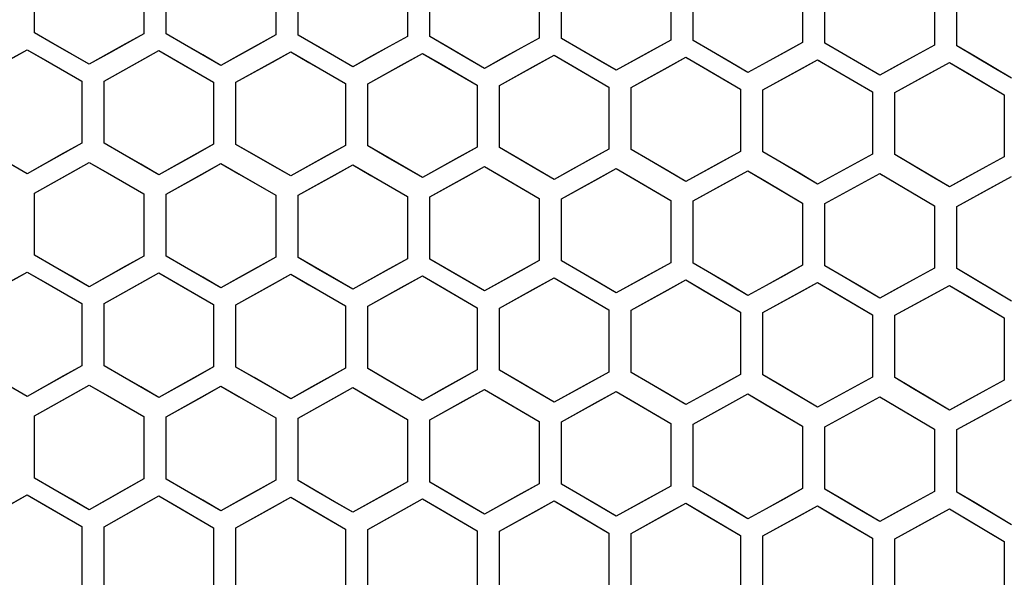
# Model space of a CAD drawing. Header units: millimetres. Extents: x 0 to 420, y 0 to 297.
# Tile 21 of 117: x 127.29 to 136.11, y 110.67 to 115.66. Entities that reach past the tile are written whole.
import ezdxf

# ---------------------------------------------------------------- set-up
doc = ezdxf.new("R2010")
doc.units = ezdxf.units.MM
doc.header["$LTSCALE"] = 23.1
doc.linetypes.add('DASHED', pattern=[0.2, 0.1, -0.1])
doc.layers.get('0').update_dxf_attribs({"linetype": 'CONTINUOUS'})
doc.layers.add('DIM_PILOTEES', color=7, linetype='CONTINUOUS')
doc.styles.get("Standard").update_dxf_attribs({"font": 'txt', "width": 0.7})
doc.dimstyles.new('DIMSTYLE_5', dxfattribs={"dimtxt": 2.5, "dimasz": 3.5, "dimexe": 2, "dimexo": 0, "dimtad": 1, "dimdsep": 46, "dimtxsty": 'Standard', "dimblk": '_FILLED', "dimblk1": '_FILLED', "dimblk2": '_FILLED', "dimcen": 0.09, "dimazin": 2, "dimtp": 0.3, "dimtm": 0.3, "dimtfac": 1, "dimtmove": 0, "dimatfit": 2, "dimldrblk": '_FILLED', "dimfxl": 0, "dimtolj": 1, "dimarcsym": 0})

# ---------------------------------------------------------------- blocks, each defined once
blk = doc.blocks.new('_FILLED')
at = {"color": 0, "linetype": 'ByBlock'}
blk.add_solid([(0, 0), (-1, 0.1429), (-1, -0.1429)], dxfattribs=at)
blk = doc.blocks.new('*D12')
at = {"layer": 'DIM_PILOTEES', "color": 2, "linetype": 'Continuous'}
for p, q in [((124.3756, 87.1508), (177.724, 126.6333)), ((165.6092, 117.6673), (124.3756, 87.1508)), ((83.142, 56.6344), (124.3756, 87.1508))]:
    blk.add_line(p, q, dxfattribs=at)
at = {"layer": 'DIM_PILOTEES', "color": 2, "linetype": 'Continuous', "xscale": 3.5, "yscale": 3.5, "zscale": 3.5}
for p, rotation in [((165.6092, 117.6673), 36.504704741), ((83.142, 56.6344), 216.504704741)]:
    blk.add_blockref('_FILLED', p, dxfattribs=dict(at, rotation=rotation))
at = {"layer": 'DIM_PILOTEES', "color": 2, "linetype": 'Continuous', "insert": (167.4441, 122.9131), "char_height": 2.5, "width": 15.714286, "attachment_point": 1, "rotation": 36.5047, "line_spacing_factor": 0.9}
blk.add_mtext('{\\ftxt;\\W0.0001;\\H0.0001;\\~}{\\ftxt;\\W0.7857142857;\\H2.5; }{\\ftxt;\\W0.0001;\\H0.0001;\\~}{\\ftxt;\\W0.0001;\\H0.0001;\\~}{\\ftxt;\\W1.3333333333;\\H2.5; }{\\ftxt;\\W0.0001;\\H0.0001;\\~}{\\ftxt;\\W0.0001;\\H0.0001;\\~}{\\ftxt;\\W2.0714285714;\\H2.5; }{\\ftxt;\\W0.0001;\\H0.0001;\\~}', dxfattribs=at)

msp = doc.modelspace()

# ---------------------------------------------------------------- linework, layer by layer
at = {"color": 7, "linetype": 'Continuous'}
for p, q in [((127.4256, 115.5435), (127.4256, 116.0981)), ((128.4056, 116.0915), (128.4056, 115.5368)), ((128.6056, 115.5352), (128.6056, 116.0899)), ((129.5856, 116.0811), (129.5856, 115.5263)), ((129.7856, 115.5242), (129.7856, 116.079)), ((130.7656, 116.068), (130.7656, 115.5131)), ((130.9656, 115.5106), (130.9656, 116.0655)), ((131.9456, 116.0523), (131.9456, 115.4971)), ((132.1456, 115.4942), (132.1456, 116.0493)), ((133.1256, 116.0339), (133.1256, 115.4785)), ((133.3256, 115.475), (133.3256, 116.0305)), ((134.3056, 116.0127), (134.3056, 115.4571)), ((134.5056, 115.4532), (134.5056, 116.0089)), ((135.4856, 115.9889), (135.4856, 115.433)), ((135.6856, 115.4286), (135.6856, 115.9846)), ((127.5893, 115.4498), (127.4256, 115.5435)), ((127.7527, 115.3563), (127.4256, 115.5435)), ((128.4056, 115.5368), (128.0785, 115.354)), ((128.4056, 115.5368), (128.2419, 115.4453)), ((128.7693, 115.4411), (128.6056, 115.5352)), ((128.9327, 115.3472), (128.6056, 115.5352)), ((127.9156, 115.2629), (127.5893, 115.4498)), ((128.2419, 115.4453), (127.9156, 115.2629)), ((129.0956, 115.2535), (128.7693, 115.4411)), ((129.5856, 115.5263), (129.2585, 115.3442)), ((129.5856, 115.5263), (129.4218, 115.4352)), ((129.9493, 115.4298), (129.7856, 115.5242)), ((130.1127, 115.3354), (129.7856, 115.5242)), ((130.7656, 115.5131), (130.4385, 115.3317)), ((130.7656, 115.5131), (130.6018, 115.4223)), ((131.1293, 115.4157), (130.9656, 115.5106)), ((131.2927, 115.321), (130.9656, 115.5106)), ((131.9456, 115.4971), (131.6185, 115.3164)), ((131.9456, 115.4971), (131.7818, 115.4067)), ((132.3093, 115.3989), (132.1456, 115.4942)), ((132.4727, 115.3037), (132.1456, 115.4942)), ((133.1256, 115.4785), (132.7985, 115.2985)), ((133.1256, 115.4785), (132.9618, 115.3884)), ((133.4893, 115.3793), (133.3256, 115.475)), ((133.6527, 115.2838), (133.3256, 115.475)), ((134.3056, 115.4571), (133.9785, 115.2778)), ((134.3056, 115.4571), (134.1418, 115.3673)), ((134.6693, 115.3571), (134.5056, 115.4532)), ((134.8327, 115.2611), (134.5056, 115.4532)), ((126.8699, 115.1186), (127.3599, 115.3935)), ((127.1961, 115.3016), (127.3599, 115.3935)), ((127.3599, 115.3935), (127.5236, 115.2998)), ((127.3599, 115.3935), (127.8499, 115.1129)), ((127.9156, 115.2629), (127.7527, 115.3563)), ((128.0785, 115.354), (127.9156, 115.2629)), ((128.0499, 115.1115), (128.5399, 115.3853)), ((128.3761, 115.2938), (128.5399, 115.3853)), ((128.5399, 115.3853), (128.7036, 115.2912)), ((128.5399, 115.3853), (129.0299, 115.1035)), ((129.4218, 115.4352), (129.0956, 115.2535)), ((129.2299, 115.1017), (129.7199, 115.3744)), ((129.5561, 115.2833), (129.7199, 115.3744)), ((129.7199, 115.3744), (129.8836, 115.2799)), ((129.7199, 115.3744), (130.2099, 115.0914)), ((130.2756, 115.2413), (129.9493, 115.4298)), ((130.6018, 115.4223), (130.2756, 115.2413)), ((130.4099, 115.0891), (130.8999, 115.3608)), ((130.7361, 115.2701), (130.8999, 115.3608)), ((130.8999, 115.3608), (131.0636, 115.266)), ((130.8999, 115.3608), (131.3899, 115.0766)), ((131.4556, 115.2264), (131.1293, 115.4157)), ((131.7818, 115.4067), (131.4556, 115.2264)), ((132.6356, 115.2088), (132.3093, 115.3989)), ((132.9618, 115.3884), (132.6356, 115.2088)), ((133.8156, 115.1884), (133.4893, 115.3793)), ((134.1418, 115.3673), (133.8156, 115.1884)), ((134.9956, 115.1653), (134.6693, 115.3571)), ((135.4856, 115.433), (135.1585, 115.2543)), ((135.4856, 115.433), (135.3218, 115.3435)), ((135.8493, 115.3321), (135.6856, 115.4286)), ((136.0127, 115.2356), (135.6856, 115.4286)), ((127.5236, 115.2998), (127.8499, 115.1129)), ((128.0499, 115.1115), (128.3761, 115.2938)), ((128.7036, 115.2912), (129.0299, 115.1035)), ((129.0956, 115.2535), (128.9327, 115.3472)), ((129.2585, 115.3442), (129.0956, 115.2535)), ((129.2299, 115.1017), (129.5561, 115.2833)), ((129.8836, 115.2799), (130.2099, 115.0914)), ((130.2756, 115.2413), (130.1127, 115.3354)), ((130.4385, 115.3317), (130.2756, 115.2413)), ((130.4099, 115.0891), (130.7361, 115.2701)), ((131.0636, 115.266), (131.3899, 115.0766)), ((131.4556, 115.2264), (131.2927, 115.321)), ((131.6185, 115.3164), (131.4556, 115.2264)), ((131.5899, 115.0739), (132.0799, 115.3445)), ((131.9161, 115.2541), (132.0799, 115.3445)), ((132.0799, 115.3445), (132.2436, 115.2493)), ((132.0799, 115.3445), (132.5699, 115.0591)), ((132.6356, 115.2088), (132.4727, 115.3037)), ((132.7985, 115.2985), (132.6356, 115.2088)), ((132.7699, 115.0559), (133.2599, 115.3255)), ((133.0961, 115.2355), (133.2599, 115.3255)), ((133.2599, 115.3255), (133.4236, 115.2298)), ((133.2599, 115.3255), (133.2777, 115.3151)), ((133.2599, 115.3255), (133.7499, 115.0388)), ((133.8156, 115.1884), (133.6527, 115.2838)), ((133.9785, 115.2778), (133.8156, 115.1884)), ((133.9499, 115.0351), (134.4399, 115.3038)), ((134.2761, 115.214), (134.4399, 115.3038)), ((134.4399, 115.3038), (134.6036, 115.2076)), ((134.4399, 115.3038), (134.4578, 115.2932)), ((134.4399, 115.3038), (134.9299, 115.0158)), ((135.3218, 115.3435), (134.9956, 115.1653)), ((135.1299, 115.0116), (135.6199, 115.2792)), ((135.4561, 115.1898), (135.6199, 115.2792)), ((135.6199, 115.2792), (135.7836, 115.1827)), ((135.6199, 115.2792), (136.1099, 114.99)), ((136.1756, 115.1394), (135.8493, 115.3321)), ((131.5899, 115.0739), (131.9161, 115.2541)), ((132.2436, 115.2493), (132.5699, 115.0591)), ((132.7699, 115.0559), (133.0961, 115.2355)), ((133.4236, 115.2298), (133.7499, 115.0388)), ((133.9499, 115.0351), (134.2761, 115.214)), ((134.6036, 115.2076), (134.9299, 115.0158)), ((134.9956, 115.1653), (134.8327, 115.2611)), ((135.1585, 115.2543), (134.9956, 115.1653)), ((135.1299, 115.0116), (135.4561, 115.1898)), ((135.7836, 115.1827), (136.1099, 114.99)), ((136.1756, 115.1394), (136.0127, 115.2356)), ((127.8499, 115.1129), (127.8499, 114.5575)), ((128.0499, 114.556), (128.0499, 115.1115)), ((129.0299, 115.1035), (129.0299, 114.548)), ((129.2299, 114.5461), (129.2299, 115.1017)), ((130.2099, 115.0914), (130.2099, 114.5358)), ((130.4099, 114.5334), (130.4099, 115.0891)), ((131.3899, 115.0766), (131.3899, 114.5208)), ((131.5899, 114.518), (131.5899, 115.0739)), ((132.5699, 115.0591), (132.5699, 114.5031)), ((132.7699, 114.4998), (132.7699, 115.0559)), ((133.7499, 115.0388), (133.7499, 114.4825)), ((133.9499, 114.4788), (133.9499, 115.0351)), ((134.9299, 115.0158), (134.9299, 114.4592)), ((135.1299, 114.455), (135.1299, 115.0116)), ((136.1099, 114.99), (136.1099, 114.4331)), ((127.8499, 114.5575), (127.5228, 114.3741)), ((127.8499, 114.5575), (127.6861, 114.4657)), ((128.2136, 114.462), (128.0499, 114.556)), ((128.3769, 114.3681), (128.0499, 114.556)), ((129.0299, 114.548), (128.7028, 114.3654)), ((129.0299, 114.548), (128.8661, 114.4566)), ((129.3936, 114.4517), (129.2299, 114.5461)), ((129.5569, 114.3574), (129.2299, 114.5461)), ((130.2099, 114.5358), (129.8828, 114.3539)), ((130.2099, 114.5358), (130.0461, 114.4448)), ((130.5736, 114.4386), (130.4099, 114.5334)), ((130.7369, 114.3439), (130.4099, 114.5334)), ((131.3899, 114.5208), (131.0628, 114.3396)), ((131.3899, 114.5208), (131.2261, 114.4301)), ((131.7536, 114.4227), (131.5899, 114.518)), ((131.9169, 114.3276), (131.5899, 114.518)), ((132.5699, 114.5031), (132.2428, 114.3226)), ((132.5699, 114.5031), (132.4061, 114.4127)), ((132.9336, 114.4041), (132.7699, 114.4998)), ((133.0969, 114.3086), (132.7699, 114.4998)), ((133.7499, 114.4825), (133.4228, 114.3028)), ((133.7499, 114.4825), (133.5861, 114.3926)), ((134.1136, 114.3827), (133.9499, 114.4788)), ((134.2769, 114.2867), (133.9499, 114.4788)), ((127.3599, 114.2827), (127.0336, 114.4696)), ((127.6861, 114.4657), (127.3599, 114.2827)), ((127.4256, 114.1095), (127.9156, 114.3842)), ((127.7519, 114.2925), (127.9156, 114.3842)), ((127.9156, 114.3842), (128.0793, 114.2902)), ((127.9156, 114.3842), (128.4056, 114.1026)), ((128.5399, 114.2744), (128.2136, 114.462)), ((128.8661, 114.4566), (128.5399, 114.2744)), ((129.7199, 114.2632), (129.3936, 114.4517)), ((130.0461, 114.4448), (129.7199, 114.2632)), ((130.8999, 114.2493), (130.5736, 114.4386)), ((131.2261, 114.4301), (130.8999, 114.2493)), ((132.0799, 114.2326), (131.7536, 114.4227)), ((132.4061, 114.4127), (132.0799, 114.2326)), ((133.2599, 114.2131), (132.9336, 114.4041)), ((133.5861, 114.3926), (133.2599, 114.2131)), ((134.9299, 114.4592), (134.6028, 114.2801)), ((134.9299, 114.4592), (134.7661, 114.3696)), ((135.2936, 114.3584), (135.1299, 114.455)), ((135.4569, 114.262), (135.1299, 114.455)), ((136.1099, 114.4331), (135.7828, 114.2547)), ((136.1099, 114.4331), (135.9461, 114.3438)), ((127.3599, 114.2827), (127.1969, 114.3761)), ((127.5228, 114.3741), (127.3599, 114.2827)), ((128.5399, 114.2744), (128.3769, 114.3681)), ((128.7028, 114.3654), (128.5399, 114.2744)), ((128.6056, 114.101), (129.0956, 114.3746)), ((128.9319, 114.2832), (129.0956, 114.3746)), ((129.0956, 114.3746), (129.2593, 114.2802)), ((129.0956, 114.3746), (129.5856, 114.0918)), ((129.7199, 114.2632), (129.5569, 114.3574)), ((129.8828, 114.3539), (129.7199, 114.2632)), ((129.7856, 114.0896), (130.2756, 114.3622)), ((130.1119, 114.2712), (130.2756, 114.3622)), ((130.2756, 114.3622), (130.4393, 114.2673)), ((130.2756, 114.3622), (130.7656, 114.0781)), ((130.8999, 114.2493), (130.7369, 114.3439)), ((131.0628, 114.3396), (130.8999, 114.2493)), ((130.9656, 114.0755), (131.4556, 114.347)), ((131.2919, 114.2563), (131.4556, 114.347)), ((131.4556, 114.347), (131.6193, 114.2517)), ((131.4556, 114.347), (131.9456, 114.0617)), ((132.0799, 114.2326), (131.9169, 114.3276)), ((132.2428, 114.3226), (132.0799, 114.2326)), ((132.1456, 114.0586), (132.6356, 114.329)), ((132.4718, 114.2387), (132.6356, 114.329)), ((132.6356, 114.329), (132.7993, 114.2334)), ((132.6356, 114.329), (133.1256, 114.0424)), ((133.2599, 114.2131), (133.0969, 114.3086)), ((133.4228, 114.3028), (133.2599, 114.2131)), ((133.3256, 114.0389), (133.8156, 114.3083)), ((133.6518, 114.2183), (133.8156, 114.3083)), ((133.8156, 114.3083), (133.9793, 114.2122)), ((133.8156, 114.3083), (134.3056, 114.0204)), ((134.4399, 114.1909), (134.1136, 114.3827)), ((134.7661, 114.3696), (134.4399, 114.1909)), ((135.6199, 114.1657), (135.2936, 114.3584)), ((135.9461, 114.3438), (135.6199, 114.1657)), ((127.4256, 114.1095), (127.7519, 114.2925)), ((128.0793, 114.2902), (128.4056, 114.1026)), ((128.6056, 114.101), (128.9319, 114.2832)), ((129.2593, 114.2802), (129.5856, 114.0918)), ((129.7856, 114.0896), (130.1119, 114.2712)), ((130.4393, 114.2673), (130.7656, 114.0781)), ((130.9656, 114.0755), (131.2919, 114.2563)), ((131.6193, 114.2517), (131.9456, 114.0617)), ((132.1456, 114.0586), (132.4718, 114.2387)), ((132.7993, 114.2334), (133.1256, 114.0424)), ((133.3256, 114.0389), (133.6518, 114.2183)), ((133.9793, 114.2122), (134.3056, 114.0204)), ((134.4399, 114.1909), (134.2769, 114.2867)), ((134.6028, 114.2801), (134.4399, 114.1909)), ((134.5056, 114.0164), (134.9956, 114.2847)), ((134.8318, 114.1951), (134.9956, 114.2847)), ((134.9956, 114.2847), (135.1593, 114.1882)), ((134.9956, 114.2847), (135.0136, 114.2741)), ((134.9956, 114.2847), (135.4856, 113.9955)), ((135.6199, 114.1657), (135.4569, 114.262)), ((135.7828, 114.2547), (135.6199, 114.1657)), ((135.6856, 113.991), (136.1756, 114.2583)), ((136.0118, 114.169), (136.1756, 114.2583)), ((134.5056, 114.0164), (134.8318, 114.1951)), ((135.1593, 114.1882), (135.4856, 113.9955)), ((135.6856, 113.991), (136.0118, 114.169)), ((127.4256, 113.5534), (127.4256, 114.1095)), ((128.4056, 114.1026), (128.4056, 113.5464)), ((128.6056, 113.5447), (128.6056, 114.101)), ((129.5856, 114.0918), (129.5856, 113.5354)), ((129.7856, 113.5332), (129.7856, 114.0896)), ((130.7656, 114.0781), (130.7656, 113.5216)), ((130.9656, 113.5189), (130.9656, 114.0755)), ((131.9456, 114.0617), (131.9456, 113.5049)), ((132.1456, 113.5018), (132.1456, 114.0586)), ((133.1256, 114.0424), (133.1256, 113.4855)), ((133.3256, 113.4819), (133.3256, 114.0389)), ((134.3056, 114.0204), (134.3056, 113.4632)), ((134.5056, 113.4591), (134.5056, 114.0164)), ((135.4856, 113.9955), (135.4856, 113.438)), ((135.6856, 113.4334), (135.6856, 113.991)), ((127.5893, 113.4594), (127.4256, 113.5534)), ((127.7526, 113.3655), (127.4256, 113.5534)), ((128.4056, 113.5464), (128.0785, 113.3632)), ((128.4056, 113.5464), (128.2419, 113.4547)), ((128.7693, 113.4503), (128.6056, 113.5447)), ((128.9326, 113.3561), (128.6056, 113.5447)), ((129.5856, 113.5354), (129.2585, 113.3529)), ((129.5856, 113.5354), (129.4219, 113.4441)), ((129.9493, 113.4384), (129.7856, 113.5332)), ((130.1126, 113.3438), (129.7856, 113.5332)), ((130.7656, 113.5216), (130.4385, 113.3398)), ((130.7656, 113.5216), (130.6019, 113.4306)), ((131.1293, 113.4237), (130.9656, 113.5189)), ((131.2926, 113.3286), (130.9656, 113.5189)), ((131.9456, 113.5049), (131.6185, 113.3239)), ((131.9456, 113.5049), (131.7819, 113.4144)), ((132.3093, 113.4062), (132.1456, 113.5018)), ((132.4726, 113.3107), (132.1456, 113.5018)), ((127.9156, 113.2718), (127.5893, 113.4594)), ((128.2419, 113.4547), (127.9156, 113.2718)), ((129.0956, 113.2619), (128.7693, 113.4503)), ((129.4219, 113.4441), (129.0956, 113.2619)), ((130.2756, 113.2492), (129.9493, 113.4384)), ((130.6019, 113.4306), (130.2756, 113.2492)), ((131.4556, 113.2337), (131.1293, 113.4237)), ((131.7819, 113.4144), (131.4556, 113.2337)), ((133.1256, 113.4855), (132.7985, 113.3052)), ((133.1256, 113.4855), (132.9619, 113.3952)), ((133.4893, 113.3858), (133.3256, 113.4819)), ((133.6526, 113.2899), (133.3256, 113.4819)), ((134.3056, 113.4632), (133.9785, 113.2836)), ((134.3056, 113.4632), (134.1419, 113.3733)), ((134.6693, 113.3626), (134.5056, 113.4591)), ((134.8326, 113.2662), (134.5056, 113.4591)), ((135.4856, 113.438), (135.1585, 113.2591)), ((135.4856, 113.438), (135.3218, 113.3484)), ((135.8493, 113.3364), (135.6856, 113.4334)), ((136.0126, 113.2396), (135.6856, 113.4334)), ((126.8699, 113.1273), (127.3599, 113.4029)), ((127.1962, 113.3109), (127.3599, 113.4029)), ((127.3599, 113.4029), (127.5236, 113.3089)), ((127.3599, 113.4029), (127.8499, 113.1214)), ((127.9156, 113.2718), (127.7526, 113.3655)), ((128.0785, 113.3632), (127.9156, 113.2718)), ((128.0499, 113.1199), (128.5399, 113.3944)), ((128.3762, 113.3027), (128.5399, 113.3944)), ((128.5399, 113.3944), (128.7036, 113.3)), ((128.5399, 113.3944), (129.0299, 113.1116)), ((129.0956, 113.2619), (128.9326, 113.3561)), ((129.2585, 113.3529), (129.0956, 113.2619)), ((129.2299, 113.1097), (129.7199, 113.383)), ((129.5562, 113.2917), (129.7199, 113.383)), ((129.7199, 113.383), (129.8836, 113.2882)), ((129.7199, 113.383), (130.2099, 113.099)), ((130.2756, 113.2492), (130.1126, 113.3438)), ((130.4385, 113.3398), (130.2756, 113.2492)), ((130.4099, 113.0966), (130.8999, 113.3688)), ((130.7362, 113.2779), (130.8999, 113.3688)), ((130.8999, 113.3688), (131.0636, 113.2736)), ((130.8999, 113.3688), (131.3899, 113.0836)), ((131.4556, 113.2337), (131.2926, 113.3286)), ((131.5899, 113.0807), (132.0799, 113.3518)), ((131.9161, 113.2613), (132.0799, 113.3518)), ((132.0799, 113.3518), (132.2436, 113.2562)), ((132.0799, 113.3518), (132.5699, 113.0653)), ((132.6356, 113.2153), (132.3093, 113.4062)), ((132.9619, 113.3952), (132.6356, 113.2153)), ((132.7699, 113.0619), (133.2599, 113.332)), ((133.0961, 113.2418), (133.2599, 113.332)), ((133.2599, 113.332), (133.4236, 113.2359)), ((133.2599, 113.332), (133.7499, 113.0441)), ((133.8156, 113.194), (133.4893, 113.3858)), ((134.1419, 113.3733), (133.8156, 113.194)), ((134.9956, 113.1699), (134.6693, 113.3626)), ((135.3218, 113.3484), (134.9956, 113.1699)), ((136.1756, 113.1429), (135.8493, 113.3364)), ((127.5236, 113.3089), (127.8499, 113.1214)), ((128.0499, 113.1199), (128.3762, 113.3027)), ((128.7036, 113.3), (129.0299, 113.1116)), ((129.2299, 113.1097), (129.5562, 113.2917)), ((129.8836, 113.2882), (130.2099, 113.099)), ((130.4099, 113.0966), (130.7362, 113.2779)), ((131.0636, 113.2736), (131.3899, 113.0836)), ((131.6185, 113.3239), (131.4556, 113.2337)), ((131.5899, 113.0807), (131.9161, 113.2613)), ((132.2436, 113.2562), (132.5699, 113.0653)), ((132.6356, 113.2153), (132.4726, 113.3107)), ((132.7985, 113.3052), (132.6356, 113.2153)), ((132.7699, 113.0619), (133.0961, 113.2418)), ((133.8156, 113.194), (133.6526, 113.2899)), ((133.9785, 113.2836), (133.8156, 113.194)), ((133.9499, 113.0403), (134.4399, 113.3093)), ((134.2761, 113.2194), (134.4399, 113.3093)), ((134.4399, 113.3093), (134.6036, 113.2127)), ((134.4399, 113.3093), (134.9299, 113.0201)), ((134.9956, 113.1699), (134.8326, 113.2662)), ((135.1585, 113.2591), (134.9956, 113.1699)), ((135.1299, 113.0157), (135.6199, 113.2837)), ((135.4561, 113.1942), (135.6199, 113.2837)), ((135.6199, 113.2837), (135.7836, 113.1867)), ((135.6199, 113.2837), (136.1099, 112.9931)), ((136.1756, 113.1429), (136.0126, 113.2396)), ((133.4236, 113.2359), (133.7499, 113.0441)), ((133.9499, 113.0403), (134.2761, 113.2194)), ((134.6036, 113.2127), (134.9299, 113.0201)), ((135.1299, 113.0157), (135.4561, 113.1942)), ((135.7836, 113.1867), (136.1099, 112.9931)), ((127.8499, 113.1214), (127.8499, 112.5644)), ((128.0499, 112.5629), (128.0499, 113.1199)), ((129.0299, 113.1116), (129.0299, 112.5545)), ((129.2299, 112.5525), (129.2299, 113.1097)), ((130.2099, 113.099), (130.2099, 112.5418)), ((130.4099, 112.5393), (130.4099, 113.0966)), ((131.3899, 113.0836), (131.3899, 112.5261)), ((131.5899, 112.5232), (131.5899, 113.0807)), ((132.5699, 113.0653), (132.5699, 112.5076)), ((132.7699, 112.5042), (132.7699, 113.0619)), ((133.7499, 113.0441), (133.7499, 112.4862)), ((133.9499, 112.4823), (133.9499, 113.0403)), ((134.9299, 113.0201), (134.9299, 112.4619)), ((135.1299, 112.4575), (135.1299, 113.0157)), ((136.1099, 112.9931), (136.1099, 112.4346)), ((127.8499, 112.5644), (127.5228, 112.3806)), ((127.8499, 112.5644), (127.6862, 112.4724)), ((128.2136, 112.4685), (128.0499, 112.5629)), ((128.3769, 112.3743), (128.0499, 112.5629)), ((129.0299, 112.5545), (128.7028, 112.3715)), ((129.0299, 112.5545), (128.8662, 112.4629)), ((129.3936, 112.4578), (129.2299, 112.5525)), ((129.5569, 112.3631), (129.2299, 112.5525)), ((130.2099, 112.5418), (129.8828, 112.3595)), ((130.2099, 112.5418), (130.0462, 112.4506)), ((130.5736, 112.4441), (130.4099, 112.5393)), ((130.7369, 112.3491), (130.4099, 112.5393)), ((127.3599, 112.289), (127.0336, 112.4764)), ((127.6862, 112.4724), (127.3599, 112.289)), ((128.5399, 112.2802), (128.2136, 112.4685)), ((128.8662, 112.4629), (128.5399, 112.2802)), ((129.7199, 112.2686), (129.3936, 112.4578)), ((130.0462, 112.4506), (129.7199, 112.2686)), ((130.8999, 112.2541), (130.5736, 112.4441)), ((131.3899, 112.5261), (131.0628, 112.3446)), ((131.3899, 112.5261), (131.2262, 112.4353)), ((131.7536, 112.4276), (131.5899, 112.5232)), ((131.9169, 112.3321), (131.5899, 112.5232)), ((132.5699, 112.5076), (132.2428, 112.3269)), ((132.5699, 112.5076), (132.4062, 112.4172)), ((132.9336, 112.4081), (132.7699, 112.5042)), ((133.0969, 112.3122), (132.7699, 112.5042)), ((133.7499, 112.4862), (133.4228, 112.3062)), ((133.7499, 112.4862), (133.5862, 112.3961)), ((134.1136, 112.3858), (133.9499, 112.4823)), ((134.2769, 112.2894), (133.9499, 112.4823)), ((134.9299, 112.4619), (134.6028, 112.2826)), ((134.9299, 112.4619), (134.7662, 112.3722)), ((135.2936, 112.3605), (135.1299, 112.4575)), ((135.4569, 112.2637), (135.1299, 112.4575)), ((127.3599, 112.289), (127.1969, 112.3826)), ((127.5228, 112.3806), (127.3599, 112.289)), ((127.4256, 112.1153), (127.9156, 112.3906)), ((127.7519, 112.2987), (127.9156, 112.3906)), ((127.9156, 112.3906), (128.0793, 112.2963)), ((127.9156, 112.3906), (128.4056, 112.108)), ((128.5399, 112.2802), (128.3769, 112.3743)), ((128.7028, 112.3715), (128.5399, 112.2802)), ((128.6056, 112.1063), (129.0956, 112.3806)), ((128.9319, 112.289), (129.0956, 112.3806)), ((129.0956, 112.3806), (129.2593, 112.2858)), ((129.0956, 112.3806), (129.5856, 112.0967)), ((129.7199, 112.2686), (129.5569, 112.3631)), ((129.8828, 112.3595), (129.7199, 112.2686)), ((129.7856, 112.0945), (130.2756, 112.3676)), ((130.1119, 112.2764), (130.2756, 112.3676)), ((130.2756, 112.3676), (130.4393, 112.2724)), ((130.2756, 112.3676), (130.7656, 112.0825)), ((131.2262, 112.4353), (130.8999, 112.2541)), ((132.0799, 112.2367), (131.7536, 112.4276)), ((132.4062, 112.4172), (132.0799, 112.2367)), ((133.2599, 112.2164), (132.9336, 112.4081)), ((133.5862, 112.3961), (133.2599, 112.2164)), ((134.4399, 112.1932), (134.1136, 112.3858)), ((134.7662, 112.3722), (134.4399, 112.1932)), ((135.6199, 112.167), (135.2936, 112.3605)), ((136.1099, 112.4346), (135.7828, 112.256)), ((136.1099, 112.4346), (135.9461, 112.3452)), ((127.4256, 112.1153), (127.7519, 112.2987)), ((128.0793, 112.2963), (128.4056, 112.108)), ((128.6056, 112.1063), (128.9319, 112.289)), ((129.2593, 112.2858), (129.5856, 112.0967)), ((129.7856, 112.0945), (130.1119, 112.2764)), ((130.4393, 112.2724), (130.7656, 112.0825)), ((130.8999, 112.2541), (130.7369, 112.3491)), ((131.0628, 112.3446), (130.8999, 112.2541)), ((130.9656, 112.0798), (131.4556, 112.3518)), ((131.2919, 112.261), (131.4556, 112.3518)), ((131.4556, 112.3518), (131.6193, 112.2562)), ((131.4556, 112.3518), (131.9456, 112.0654)), ((132.0799, 112.2367), (131.9169, 112.3321)), ((132.2428, 112.3269), (132.0799, 112.2367)), ((132.1456, 112.0622), (132.6356, 112.3331)), ((132.4719, 112.2426), (132.6356, 112.3331)), ((132.6356, 112.3331), (132.7993, 112.237)), ((132.6356, 112.3331), (133.1256, 112.0453)), ((133.2599, 112.2164), (133.0969, 112.3122)), ((133.4228, 112.3062), (133.2599, 112.2164)), ((133.3256, 112.0416), (133.8156, 112.3114)), ((133.6519, 112.2213), (133.8156, 112.3114)), ((133.8156, 112.3114), (133.9793, 112.2149)), ((133.8156, 112.3114), (134.3056, 112.0223)), ((134.4399, 112.1932), (134.2769, 112.2894)), ((134.6028, 112.2826), (134.4399, 112.1932)), ((134.5056, 112.0181), (134.9956, 112.2868)), ((134.8319, 112.1971), (134.9956, 112.2868)), ((134.9956, 112.2868), (135.1593, 112.1899)), ((134.9956, 112.2868), (135.4856, 111.9964)), ((135.9461, 112.3452), (135.6199, 112.167)), ((130.9656, 112.0798), (131.2919, 112.261)), ((131.6193, 112.2562), (131.9456, 112.0654)), ((132.1456, 112.0622), (132.4719, 112.2426)), ((132.7993, 112.237), (133.1256, 112.0453)), ((133.3256, 112.0416), (133.6519, 112.2213)), ((133.9793, 112.2149), (134.3056, 112.0223)), ((134.5056, 112.0181), (134.8319, 112.1971)), ((135.1593, 112.1899), (135.4856, 111.9964)), ((135.6199, 112.167), (135.4569, 112.2637)), ((135.7828, 112.256), (135.6199, 112.167)), ((135.6856, 111.9917), (136.1756, 112.2593)), ((136.0119, 112.1699), (136.1756, 112.2593)), ((127.4256, 111.5575), (127.4256, 112.1153)), ((128.4056, 112.108), (128.4056, 111.5502)), ((128.6056, 111.5485), (128.6056, 112.1063)), ((129.5856, 112.0967), (129.5856, 111.5388)), ((129.7856, 111.5365), (129.7856, 112.0945)), ((135.6856, 111.9917), (136.0119, 112.1699)), ((130.7656, 112.0825), (130.7656, 111.5244)), ((130.9656, 111.5216), (130.9656, 112.0798)), ((131.9456, 112.0654), (131.9456, 111.507)), ((132.1456, 111.5038), (132.1456, 112.0622)), ((133.1256, 112.0453), (133.1256, 111.4868)), ((133.3256, 111.483), (133.3256, 112.0416)), ((134.3056, 112.0223), (134.3056, 111.4635)), ((134.5056, 111.4593), (134.5056, 112.0181)), ((135.4856, 111.9964), (135.4856, 111.4372)), ((135.6856, 111.4325), (135.6856, 111.9917)), ((127.5893, 111.4632), (127.4256, 111.5575)), ((127.7526, 111.369), (127.4256, 111.5575)), ((128.4056, 111.5502), (128.0785, 111.3666)), ((128.4056, 111.5502), (128.2419, 111.4583)), ((128.7693, 111.4538), (128.6056, 111.5485)), ((128.9326, 111.3592), (128.6056, 111.5485)), ((129.5856, 111.5388), (129.2585, 111.3559)), ((129.5856, 111.5388), (129.4219, 111.4473)), ((129.9493, 111.4414), (129.7856, 111.5365)), ((130.1126, 111.3464), (129.7856, 111.5365)), ((130.7656, 111.5244), (130.4385, 111.3423)), ((130.7656, 111.5244), (130.6019, 111.4333)), ((131.1293, 111.4261), (130.9656, 111.5216)), ((131.2926, 111.3306), (130.9656, 111.5216)), ((131.9456, 111.507), (131.6185, 111.3257)), ((131.9456, 111.507), (131.7819, 111.4163)), ((132.3093, 111.4078), (132.1456, 111.5038)), ((132.4726, 111.3119), (132.1456, 111.5038)), ((133.1256, 111.4868), (132.7985, 111.3062)), ((133.1256, 111.4868), (132.9619, 111.3964)), ((133.4893, 111.3865), (133.3256, 111.483)), ((133.6526, 111.2902), (133.3256, 111.483)), ((126.8699, 111.1303), (127.3599, 111.4066)), ((127.1962, 111.3144), (127.3599, 111.4066)), ((127.3599, 111.4066), (127.5236, 111.3123)), ((127.3599, 111.4066), (127.8499, 111.1241)), ((127.9156, 111.275), (127.5893, 111.4632)), ((128.2419, 111.4583), (127.9156, 111.275)), ((128.0499, 111.1226), (128.5399, 111.3977)), ((128.3762, 111.3059), (128.5399, 111.3977)), ((128.5399, 111.3977), (128.7036, 111.303)), ((128.5399, 111.3977), (129.0299, 111.114)), ((129.0956, 111.2647), (128.7693, 111.4538)), ((129.4219, 111.4473), (129.0956, 111.2647)), ((129.2299, 111.112), (129.7199, 111.3859)), ((129.5562, 111.2944), (129.7199, 111.3859)), ((129.7199, 111.3859), (129.8836, 111.2908)), ((129.7199, 111.3859), (130.2099, 111.1009)), ((130.2756, 111.2515), (129.9493, 111.4414)), ((130.6019, 111.4333), (130.2756, 111.2515)), ((131.4556, 111.2353), (131.1293, 111.4261)), ((131.7819, 111.4163), (131.4556, 111.2353)), ((132.6356, 111.2161), (132.3093, 111.4078)), ((132.9619, 111.3964), (132.6356, 111.2161)), ((133.8156, 111.194), (133.4893, 111.3865)), ((134.3056, 111.4635), (133.9785, 111.2837)), ((134.3056, 111.4635), (134.1419, 111.3735)), ((134.6693, 111.3623), (134.5056, 111.4593)), ((134.8326, 111.2655), (134.5056, 111.4593)), ((135.4856, 111.4372), (135.1585, 111.2581)), ((135.4856, 111.4372), (135.3219, 111.3476)), ((135.8493, 111.3351), (135.6856, 111.4325)), ((136.0126, 111.2378), (135.6856, 111.4325)), ((127.5236, 111.3123), (127.8499, 111.1241)), ((127.9156, 111.275), (127.7526, 111.369)), ((128.0785, 111.3666), (127.9156, 111.275)), ((128.0499, 111.1226), (128.3762, 111.3059)), ((128.7036, 111.303), (129.0299, 111.114)), ((129.0956, 111.2647), (128.9326, 111.3592)), ((129.2585, 111.3559), (129.0956, 111.2647)), ((130.2756, 111.2515), (130.1126, 111.3464)), ((130.4385, 111.3423), (130.2756, 111.2515)), ((130.4099, 111.0984), (130.8999, 111.3711)), ((130.7362, 111.28), (130.8999, 111.3711)), ((130.8999, 111.3711), (131.0636, 111.2756)), ((130.8999, 111.3711), (131.3899, 111.0848)), ((131.4556, 111.2353), (131.2926, 111.3306)), ((131.6185, 111.3257), (131.4556, 111.2353)), ((131.5899, 111.0818), (132.0799, 111.3534)), ((131.9162, 111.2627), (132.0799, 111.3534)), ((132.0799, 111.3534), (132.2436, 111.2574)), ((132.0799, 111.3534), (132.5699, 111.0657)), ((132.6356, 111.2161), (132.4726, 111.3119)), ((132.7985, 111.3062), (132.6356, 111.2161)), ((132.7699, 111.0622), (133.2599, 111.3327)), ((133.0962, 111.2424), (133.2599, 111.3327)), ((133.2599, 111.3327), (133.4236, 111.2362)), ((133.2599, 111.3327), (133.7499, 111.0437)), ((134.1419, 111.3735), (133.8156, 111.194)), ((133.9499, 111.0397), (134.4399, 111.3091)), ((134.2762, 111.2191), (134.4399, 111.3091)), ((134.4399, 111.3091), (134.6036, 111.2121)), ((134.4399, 111.3091), (134.9299, 111.0186)), ((134.9956, 111.1688), (134.6693, 111.3623)), ((135.3219, 111.3476), (134.9956, 111.1688)), ((136.1756, 111.1407), (135.8493, 111.3351)), ((129.2299, 111.112), (129.5562, 111.2944)), ((129.8836, 111.2908), (130.2099, 111.1009)), ((130.4099, 111.0984), (130.7362, 111.28)), ((131.0636, 111.2756), (131.3899, 111.0848)), ((131.5899, 111.0818), (131.9162, 111.2627)), ((132.2436, 111.2574), (132.5699, 111.0657)), ((132.7699, 111.0622), (133.0962, 111.2424)), ((133.4236, 111.2362), (133.7499, 111.0437)), ((133.8156, 111.194), (133.6526, 111.2902)), ((133.9785, 111.2837), (133.8156, 111.194)), ((133.9499, 111.0397), (134.2762, 111.2191)), ((134.6036, 111.2121), (134.9299, 111.0186)), ((134.9956, 111.1688), (134.8326, 111.2655)), ((135.1585, 111.2581), (134.9956, 111.1688)), ((135.1299, 111.0141), (135.6199, 111.2824)), ((135.4562, 111.1928), (135.6199, 111.2824)), ((135.6199, 111.2824), (135.7836, 111.185)), ((135.6199, 111.2824), (136.1099, 110.9905)), ((136.1756, 111.1407), (136.0126, 111.2378)), ((127.8499, 111.1241), (127.8499, 110.5656)), ((128.0499, 110.564), (128.0499, 111.1226)), ((135.1299, 111.0141), (135.4562, 111.1928)), ((135.7836, 111.185), (136.1099, 110.9905)), ((129.0299, 111.114), (129.0299, 110.5553)), ((129.2299, 110.5533), (129.2299, 111.112)), ((130.2099, 111.1009), (130.2099, 110.542)), ((130.4099, 110.5395), (130.4099, 111.0984)), ((131.3899, 111.0848), (131.3899, 110.5258)), ((131.5899, 110.5227), (131.5899, 111.0818)), ((132.5699, 111.0657), (132.5699, 110.5065)), ((132.7699, 110.5029), (132.7699, 111.0622)), ((133.7499, 111.0437), (133.7499, 110.4842)), ((133.9499, 110.4801), (133.9499, 111.0397)), ((134.9299, 111.0186), (134.9299, 110.4589)), ((135.1299, 110.4543), (135.1299, 111.0141)), ((136.1099, 110.9905), (136.1099, 110.4305))]:
    msp.add_line(p, q, dxfattribs=at)
at = {"color": 2, "linetype": 'DASHED'}
msp.add_circle((124.3756, 87.1508), 51.2978, dxfattribs=at)

# ---------------------------------------------------------------- dimensions: what is measured, and where the dimension line sits
at = {"layer": 'DIM_PILOTEES', "color": 2, "linetype": 'Continuous'}
dim = msp.add_diameter_dim_2p(p1=(165.6092, 117.6673), p2=(83.142, 56.6344), text='{\\ftxt;\\W0.0001;\\H0.0001;\\~}{\\ftxt;\\W0.7857142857;\\H2.5; }{\\ftxt;\\W0.0001;\\H0.0001;\\~}{\\ftxt;\\W0.0001;\\H0.0001;\\~}{\\ftxt;\\W1.3333333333;\\H2.5; }{\\ftxt;\\W0.0001;\\H0.0001;\\~}{\\ftxt;\\W0.0001;\\H0.0001;\\~}{\\ftxt;\\W2.0714285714;\\H2.5; }{\\ftxt;\\W0.0001;\\H0.0001;\\~}', dimstyle='DIMSTYLE_5', override={"dimpost": '<>'}, dxfattribs=at)
dim.commit()
dim.dimension.update_dxf_attribs({"geometry": '*D12', "text_midpoint": (173.1896, 124.0551), "dimtype": 163})

doc.saveas('drawing.dxf')
